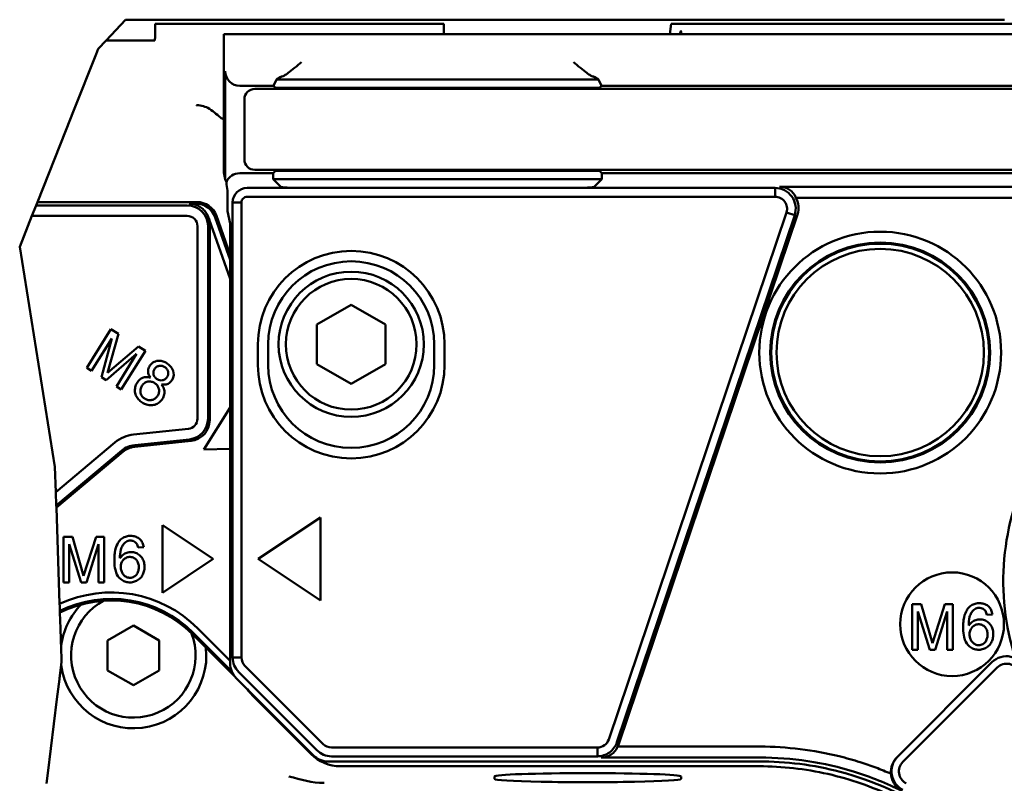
# Model space of a CAD drawing. Header units: millimetres. Extents: x 0 to 5104, y -184 to 1188.
# Tile 11 of 221: x 481 to 576, y 187 to 260. Entities that reach past the tile are written whole.
import ezdxf

# ---------------------------------------------------------------- set-up
doc = ezdxf.new("R2010")
doc.units = ezdxf.units.MM
doc.header["$LTSCALE"] = 2
doc.layers.add('Bruchlinie (ISO)', color=7, linetype='Continuous', lineweight=50)
doc.layers.add('Sichtbar (ISO)', color=7, linetype='Continuous', lineweight=50)

msp = doc.modelspace()

# ---------------------------------------------------------------- linework, layer by layer
at = {"layer": 'Bruchlinie (ISO)'}
for p, q in [((489.782, 258.365), (491.663, 260.365)), ((489.02, 257.555), (489.782, 258.365)), ((488.814, 257.036), (489.02, 257.555)), ((486.68, 251.654), (488.814, 257.036)), ((486.68, 251.654), (485.894, 249.669)), ((483.164, 242.784), (485.894, 249.669)), ((482.632, 241.442), (483.036, 242.459)), ((483.036, 242.459), (483.164, 242.784)), ((481.457, 238.476), (482.632, 241.442)), ((484.855, 217.259), (481.457, 238.476)), ((484.939, 214.809), (484.855, 217.259)), ((484.983, 213.517), (484.939, 214.809)), ((484.99, 213.314), (484.983, 213.517)), ((485.307, 204.024), (484.99, 213.314)), ((485.388, 201.657), (485.336, 203.189)), ((485.497, 198.484), (485.446, 199.969)), ((485.452, 198.117), (485.497, 198.484)), ((485.051, 194.842), (485.287, 196.767)), ((484.178, 187.7), (485.051, 194.842)), ((484.178, 187.7), (484.056, 186.7))]:
    msp.add_line(p, q, dxfattribs=at)
for points, weights in [([(485.33, 203.357), (485.319, 203.682), (485.307, 204.024)], [1, 1.00042351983, 1]), ([(485.336, 203.188), (485.333, 203.272), (485.33, 203.357)], [1, 1.00002906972, 1]), ([(485.446, 199.969), (485.418, 200.786), (485.388, 201.657)], [1, 1.00700472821, 1.00035060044]), ([(485.287, 196.767), (485.372, 197.463), (485.452, 198.117)], [1.0002539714, 1.00453772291, 1])]:
    msp.add_rational_spline(points, weights, degree=2, dxfattribs=at)
at = {"layer": 'Sichtbar (ISO)'}
for p, q in [((491.663, 260.365), (576.419, 260.365)), ((494.516, 259.965), (494.504, 259.965)), ((494.504, 259.965), (494.504, 258.624)), ((494.533, 259.965), (494.516, 259.965)), ((494.533, 259.965), (496.471, 259.965)), ((498.075, 259.965), (496.471, 259.965)), ((498.075, 259.965), (518.763, 259.965)), ((520.367, 259.965), (518.763, 259.965)), ((520.367, 259.965), (522.305, 259.965)), ((522.322, 259.965), (522.305, 259.965)), ((522.333, 259.965), (522.322, 259.965)), ((522.333, 258.965), (522.333, 259.965)), ((544.129, 258.965), (544.27, 259.965)), ((544.282, 259.965), (544.27, 259.965)), ((544.299, 259.965), (544.282, 259.965)), ((546.288, 259.965), (544.299, 259.965)), ((545.219, 259.182), (545.219, 258.965)), ((548.236, 259.965), (546.288, 259.965)), ((548.236, 259.965), (603.436, 259.965)), ((492.935, 258.365), (489.782, 258.365)), ((494.495, 258.365), (492.935, 258.365)), ((501.147, 245.623), (501.147, 258.965)), ((501.883, 258.965), (501.147, 258.965)), ((505.881, 258.965), (501.883, 258.965)), ((505.881, 258.965), (634.707, 258.965)), ((501.278, 255.387), (501.278, 244.985)), ((506.221, 254.587), (505.922, 253.987)), ((506.637, 254.864), (506.221, 254.587)), ((506.221, 254.587), (506.637, 254.587)), ((508.634, 254.587), (506.637, 254.587)), ((508.634, 254.587), (534.838, 254.587)), ((536.835, 254.587), (534.838, 254.587)), ((537.251, 254.587), (536.835, 254.864)), ((536.835, 254.587), (537.251, 254.587)), ((537.55, 253.987), (537.251, 254.587)), ((502.677, 253.987), (505.922, 253.987)), ((507.122, 253.687), (504.122, 253.687)), ((506.122, 253.787), (505.922, 253.987)), ((507.436, 253.787), (506.122, 253.787)), ((507.122, 253.687), (635.13, 253.687)), ((507.436, 253.787), (508.634, 253.787)), ((534.838, 253.787), (508.634, 253.787)), ((534.838, 253.787), (536.036, 253.787)), ((537.35, 253.787), (536.036, 253.787)), ((537.55, 253.987), (537.35, 253.787)), ((537.55, 253.987), (601.922, 253.987)), ((503.122, 252.687), (503.122, 246.887)), ((504.122, 245.887), (507.122, 245.887)), ((635.13, 245.887), (507.122, 245.887)), ((501.147, 245.623), (501.278, 244.985)), ((501.381, 244.691), (501.278, 244.985)), ((505.898, 245.564), (502.676, 245.564)), ((505.898, 245.564), (505.897, 244.987)), ((505.897, 244.987), (506.637, 244.248)), ((506.637, 244.987), (505.897, 244.987)), ((505.898, 245.564), (506.122, 245.787)), ((506.122, 245.787), (507.436, 245.787)), ((506.637, 244.987), (508.634, 244.987)), ((508.634, 245.787), (507.436, 245.787)), ((508.634, 245.787), (534.838, 245.787)), ((534.838, 244.987), (508.634, 244.987)), ((536.036, 245.787), (534.838, 245.787)), ((534.838, 244.987), (536.835, 244.987)), ((536.036, 245.787), (537.35, 245.787)), ((537.575, 244.987), (536.835, 244.248)), ((537.575, 244.987), (536.835, 244.987)), ((537.35, 245.787), (537.574, 245.564)), ((601.698, 245.564), (537.574, 245.564)), ((537.575, 244.987), (537.574, 245.564)), ((554.28, 244.139), (503.388, 244.139)), ((508.634, 244.149), (534.838, 244.149)), ((554.28, 244.139), (554.28, 243.289)), ((554.726, 244.253), (598.306, 244.253)), ((501.497, 243.724), (501.497, 241.916)), ((503.388, 243.289), (554.28, 243.289)), ((596.727, 243.201), (556.279, 243.201)), ((497.614, 242.459), (483.036, 242.459)), ((498.538, 242.784), (483.164, 242.784)), ((498.429, 242.63), (497.785, 242.63)), ((501.989, 242.74), (501.989, 198.866)), ((501.989, 242.74), (502.839, 242.74)), ((502.839, 198.866), (502.839, 242.74)), ((482.632, 241.442), (497.614, 241.442)), ((501.743, 237.221), (500.316, 241.292)), ((501.743, 237.686), (500.425, 241.446)), ((501.497, 241.916), (501.743, 240.718)), ((555.38, 241.787), (538.246, 190.958)), ((539.04, 190.69), (556.175, 241.519)), ((556.439, 241.587), (539.259, 190.622)), ((556.175, 241.519), (555.38, 241.787)), ((498.596, 240.459), (498.596, 221.887)), ((499.613, 221.887), (499.613, 240.459)), ((499.74, 241.09), (501.743, 235.377)), ((499.774, 240.62), (499.774, 221.742)), ((501.743, 240.718), (501.743, 235.377)), ((501.743, 235.377), (501.743, 222.972)), ((510.119, 230.97), (513.419, 232.876)), ((513.419, 232.876), (516.719, 230.97)), ((510.119, 227.16), (510.119, 230.97)), ((516.719, 230.97), (516.719, 227.16)), ((487.914, 226.795), (490.246, 230.527)), ((490.988, 230.063), (489.907, 226.297)), ((490.246, 230.527), (490.988, 230.063)), ((490.34, 229.622), (488.388, 226.499)), ((489.358, 225.893), (490.34, 229.622)), ((489.907, 226.297), (492.917, 228.857)), ((492.917, 228.857), (493.582, 228.442)), ((504.419, 227.065), (504.419, 229.065)), ((505.419, 229.065), (505.419, 227.065)), ((521.419, 227.065), (521.419, 229.065)), ((522.419, 229.065), (522.419, 227.065)), ((492.728, 228.13), (489.802, 225.616)), ((490.776, 225.007), (492.728, 228.13)), ((493.582, 228.442), (491.25, 224.711)), ((513.419, 225.255), (510.119, 227.16)), ((516.719, 227.16), (513.419, 225.255)), ((488.388, 226.499), (487.914, 226.795)), ((489.802, 225.616), (489.358, 225.893)), ((491.25, 224.711), (490.776, 225.007)), ((501.743, 222.972), (499.214, 218.925)), ((501.743, 222.972), (501.743, 218.999)), ((497.716, 220.91), (492.439, 220.355)), ((490.638, 219.591), (484.939, 214.809)), ((492.545, 219.343), (497.823, 219.898)), ((497.983, 219.753), (492.562, 219.184)), ((484.983, 213.517), (491.292, 218.811)), ((484.99, 213.314), (491.395, 218.688)), ((499.214, 218.925), (501.743, 218.999)), ((501.743, 218.999), (501.743, 198.549)), ((504.458, 208.365), (510.458, 212.365)), ((510.458, 212.365), (510.458, 204.365)), ((495.219, 211.618), (500.098, 208.365)), ((495.219, 205.112), (495.219, 211.618)), ((485.666, 210.499), (485.666, 206.099)), ((486.541, 210.499), (485.666, 210.499)), ((487.619, 206.733), (486.541, 210.499)), ((488.816, 210.499), (487.619, 206.733)), ((489.599, 210.499), (488.816, 210.499)), ((489.599, 206.099), (489.599, 210.499)), ((486.224, 209.782), (487.368, 206.099)), ((486.224, 206.099), (486.224, 209.782)), ((487.892, 206.099), (489.04, 209.782)), ((489.04, 209.782), (489.04, 206.099)), ((492.873, 209.456), (493.41, 209.5)), ((500.098, 208.365), (495.219, 205.112)), ((510.458, 204.365), (504.458, 208.365)), ((485.666, 206.099), (486.224, 206.099)), ((487.368, 206.099), (487.892, 206.099)), ((489.04, 206.099), (489.599, 206.099)), ((567.498, 199.605), (567.498, 204.005)), ((567.498, 204.005), (568.373, 204.005)), ((569.201, 199.605), (568.057, 203.288)), ((568.057, 203.288), (568.057, 199.605)), ((568.373, 204.005), (569.451, 200.238)), ((569.451, 200.238), (570.648, 204.005)), ((570.873, 203.288), (569.724, 199.605)), ((570.648, 204.005), (571.431, 204.005)), ((570.873, 199.605), (570.873, 203.288)), ((571.431, 204.005), (571.431, 199.605)), ((575.242, 203.006), (574.705, 202.962)), ((489.919, 200.508), (492.419, 201.952)), ((492.419, 201.952), (494.919, 200.508)), ((498.182, 201.249), (501.891, 197.538)), ((501.743, 198.549), (498.614, 201.681)), ((489.919, 197.622), (489.919, 200.508)), ((494.919, 200.508), (494.919, 197.622)), ((498.073, 201.141), (502.248, 196.963)), ((568.057, 199.605), (567.498, 199.605)), ((569.724, 199.605), (569.201, 199.605)), ((571.431, 199.605), (570.873, 199.605)), ((501.743, 198.549), (501.743, 198.293)), ((501.989, 198.866), (502.839, 198.866)), ((492.419, 196.178), (489.919, 197.622)), ((494.919, 197.622), (492.419, 196.178)), ((502.575, 197.452), (510.106, 189.915)), ((510.707, 190.515), (503.176, 198.052)), ((566.092, 189.295), (575.194, 198.396)), ((575.699, 197.891), (566.597, 188.789)), ((502.329, 196.877), (509.778, 189.422)), ((503.489, 195.68), (503.489, 195.679)), ((509.558, 189.541), (503.895, 195.204)), ((537.15, 190.179), (511.519, 190.179)), ((537.15, 190.179), (537.15, 189.329)), ((552.831, 190.267), (539.098, 190.267)), ((511.519, 189.329), (537.15, 189.329)), ((537.519, 189.214), (552.831, 189.214)), ((566.042, 189.244), (566.092, 189.295)), ((511.191, 188.837), (552.69, 188.837)), ((552.742, 188.37), (512.385, 188.37)), ((527.219, 187.151), (527.219, 187.396)), ((545.219, 187.396), (545.219, 187.151))]:
    msp.add_line(p, q, dxfattribs=at)
for centre, radius in [((564.419, 228.265), 11.658), ((564.419, 228.265), 10.606), ((564.419, 228.265), 10.501), ((564.419, 228.265), 10), ((513.419, 229.065), 7), ((513.419, 229.065), 6.3), ((571.351, 202.071), 5)]:
    msp.add_circle(centre, radius, dxfattribs=at)
for centre, radius, start, end in [((492.935, 258.624), 1.569, 350.48593, 0), ((504.122, 252.687), 1, 90, 180), ((504.122, 246.887), 1, 180, 270), ((498.46, 240.644), 1.356, 19.22732, 26.58551), ((513.419, 229.065), 9, 0, 180), ((513.419, 229.065), 8, 0, 180), ((600.586, 206.232), 24.3, 106.32958, 197.81946), ((513.419, 227.065), 9, 180, 0), ((513.419, 227.065), 8, 180, 0), ((492.789, 217.028), 3.346, 96, 130), ((492.789, 217.028), 2.328, 96, 130), ((492.789, 217.028), 2.168, 96, 130), ((490.29, 193.363), 11.768, 44.97817, 115.04926), ((490.29, 193.363), 11.157, 44.97817, 116.39285), ((490.29, 193.363), 11.003, 44.97817, 116.75683), ((492.419, 199.065), 6, 118.40389, 20.64339), ((492.419, 199.065), 7.031, 135.68701, 172.6111), ((492.419, 199.065), 7.031, 187.75124, 6.01189), ((576.608, 196.982), 2, 21.09458, 135), ((576.608, 196.982), 1.285, 21.09458, 135)]:
    msp.add_arc(centre, radius, start, end, dxfattribs=at)
for centre, major_axis, ratio, start_param, end_param in [((536.219, 195.238), (-8.987, -64.038), 0.007467, 3.088435, 3.241261), ((502.678, 255.388), (0.841, 1.121), 0.999049, 2.214669, 3.784552), ((508.634, 254.86), (2, 0), 0.034921, 2.811184, 3.089233), ((534.838, 254.86), (2, 0), 0.034921, 0.05236, 0.330409), ((502.678, 244.162), (-0.627, 1.255), 0.998288, 5.820497, 7.003855), ((501.571, 246.377), (-0.316, 3.665), 0.101993, 2.039649, 2.307967), ((503.389, 242.739), (1.26, 0.61), 0.999643, 1.120498, 2.689904), ((508.634, 244.254), (2, 0), 0.052408, 3.193953, 4.712389), ((534.838, 244.254), (2, 0), 0.052408, 4.712389, 6.230825), ((554.298, 242.146), (1.586, 1.669), 0.811514, 5.893657, 6.940063), ((502.598, 243.74), (-0.068, -1.241), 0.885616, 4.641854, 4.774409), ((554.502, 242.198), (1.979, 0.509), 0.97858, 5.716138, 6.550534), ((497.614, 240.459), (-1.414, 1.414), 0.999921, 3.927091, 5.497687), ((497.749, 240.595), (0.798, 1.88), 0.975619, 0.063815, 0.392623), ((498.429, 240.63), (-1.631, 1.157), 0.999979, 4.095663, 5.329115), ((498.537, 240.783), (-1.157, -1.632), 0.999771, 2.524931, 3.758254), ((497.774, 240.619), (1.415, 1.415), 0.999695, 5.497939, 5.818584), ((497.614, 221.887), (1.338, 1.486), 0.999929, 3.979443, 5.445335), ((497.774, 221.743), (1.487, -1.339), 0.999724, 5.550284, 7.016086), ((503.988, 198.867), (-0.448, -1.95), 0.999643, 4.938918, 5.723991), ((503.733, 198.761), (-0.38, 0.935), 0.864728, 1.127195, 2.029529), ((503.744, 198.296), (-0.789, -1.843), 0.997795, 5.117791, 5.902771), ((511.52, 191.328), (1.664, -1.108), 0.999641, 4.514183, 5.299129), ((511.414, 191.073), (0.932, -0.384), 0.866279, 4.258896, 5.160668), ((537.165, 191.322), (-1.485, 1.7), 0.83906, 2.509228, 3.555634), ((537.334, 191.27), (1.939, -0.603), 0.9848, 6.064862, 6.260101), ((511.194, 190.84), (-1.111, -1.668), 0.998023, 6.085556, 6.87004), ((567.456, 187.83), (-1.417, -1.416), 0.998476, 4.712513, 5.586447), ((536.219, 187.396), (-9, 0), 0.034921, 3.141593, 6.283185), ((536.219, 187.151), (-9, 0), 0.034921, 0, 3.141593), ((554.833, 161.231), (23.659, -16.995), 0.938129, 1.741689, 1.912234)]:
    msp.add_ellipse(centre, major_axis=major_axis, ratio=ratio, start_param=start_param, end_param=end_param, dxfattribs=at)
for points, knots in [([(508.634, 256.282), (508.419, 256.103), (508.187, 255.908), (507.737, 255.54), (507.521, 255.367), (507.211, 255.135), (507.084, 255.045), (506.879, 254.924), (506.799, 254.889), (506.742, 254.883)], [-0.4952392, -0.4952392, -0.4952392, -0.4952392, -0.4532962, -0.4532962, -0.4113531, -0.4113531, -0.3829559, -0.3829559, -0.3571199, -0.3571199, -0.3571199, -0.3571199]), ([(534.838, 256.282), (535.053, 256.103), (535.285, 255.908), (535.734, 255.54), (535.951, 255.367), (536.261, 255.135), (536.388, 255.045), (536.593, 254.924), (536.673, 254.889), (536.73, 254.883)], [-0.4952392, -0.4952392, -0.4952392, -0.4952392, -0.4532962, -0.4532962, -0.4113531, -0.4113531, -0.3829559, -0.3829559, -0.3571199, -0.3571199, -0.3571199, -0.3571199]), ([(501.147, 250.714), (501.032, 250.789), (500.918, 250.863), (500.812, 250.942), (500.407, 251.241), (500.057, 251.612), (499.596, 251.851), (499.413, 251.946), (499.215, 252.02), (499.011, 252.066), (498.909, 252.088), (498.806, 252.103), (498.702, 252.111), (498.667, 252.114), (498.633, 252.116), (498.599, 252.116), (498.583, 252.117), (498.566, 252.117), (498.55, 252.117), (498.542, 252.117), (498.534, 252.117), (498.526, 252.117), (498.522, 252.117), (498.518, 252.117), (498.514, 252.117), (498.513, 252.117), (498.511, 252.117), (498.51, 252.116), (498.509, 252.116), (498.508, 252.116), (498.507, 252.116), (498.507, 252.116), (498.506, 252.116), (498.506, 252.116), (498.505, 252.116), (498.505, 252.116), (498.505, 252.116), (498.504, 252.116), (498.504, 252.116), (498.503, 252.116), (498.503, 252.116), (498.503, 252.116), (498.503, 252.116)], [0.1099489, 0.1099489, 0.1099489, 0.1099489, 0.228529, 0.228529, 0.228529, 0.6786316, 0.6786316, 0.6786316, 0.8562955, 0.8562955, 0.8562955, 0.9440384, 0.9440384, 0.9440384, 0.972768, 0.972768, 0.972768, 0.9864748, 0.9864748, 0.9864748, 0.9932488, 0.9932488, 0.9932488, 0.9966356, 0.9966356, 0.9966356, 0.9977735, 0.9977735, 0.9977735, 0.998552, 0.998552, 0.998552, 0.999084, 0.999084, 0.999084, 0.9994495, 0.9994495, 0.9994495, 0.999796, 0.999796, 0.999796, 0.9998675, 0.9998675, 0.9998675, 0.9998675]), ([(556.175, 241.519), (556.273, 241.818), (556.298, 242.139), (556.202, 242.758), (556.079, 243.056), (555.712, 243.564), (555.467, 243.774), (554.908, 244.061), (554.594, 244.137), (554.28, 244.139)], [0, 0, 0, 0, 0.25, 0.25, 0.5, 0.5, 0.75, 0.75, 1, 1, 1, 1]), ([(502.839, 242.74), (502.839, 242.884), (502.898, 243.026), (503.102, 243.23), (503.244, 243.289), (503.388, 243.289)], [0, 0, 0, 0, 0.5, 0.5, 1, 1, 1, 1]), ([(554.28, 243.289), (554.464, 243.289), (554.647, 243.246), (554.973, 243.082), (555.115, 242.962), (555.329, 242.671), (555.4, 242.5), (555.454, 242.144), (555.439, 241.959), (555.38, 241.787)], [0, 0, 0, 0, 0.25, 0.25, 0.5, 0.5, 0.75, 0.75, 1, 1, 1, 1]), ([(498.429, 242.521), (498.572, 242.471), (498.71, 242.405), (498.966, 242.242), (499.084, 242.147), (499.297, 241.932), (499.39, 241.813), (499.554, 241.549), (499.622, 241.403), (499.672, 241.25)], [0, 0, 0, 0, 0.02399542, 0.02399542, 0.0477346, 0.0477346, 0.07116832, 0.07116832, 0.09558827, 0.09558827, 0.09558827, 0.09558827]), ([(497.614, 241.442), (497.871, 241.443), (498.126, 241.336), (498.49, 240.972), (498.597, 240.717), (498.596, 240.459)], [0, 0, 0, 0, 0.5, 0.5, 1, 1, 1, 1]), ([(494.082, 225.847), (493.992, 225.956), (493.926, 226.064), (493.884, 226.177), (493.835, 226.311), (493.825, 226.426), (493.841, 226.558), (493.856, 226.681), (493.898, 226.807), (493.962, 226.923), (494.023, 227.033), (494.106, 227.136), (494.204, 227.222), (494.27, 227.279), (494.341, 227.327), (494.417, 227.367), (494.572, 227.447), (494.739, 227.483), (494.914, 227.478), (495.034, 227.475), (495.168, 227.45), (495.291, 227.409), (495.407, 227.37), (495.528, 227.312), (495.637, 227.242), (495.744, 227.173), (495.844, 227.091), (495.934, 226.998), (496.025, 226.902), (496.099, 226.805), (496.163, 226.689), (496.313, 226.416), (496.34, 226.196), (496.281, 225.944), (496.252, 225.817), (496.201, 225.702), (496.127, 225.592), (496.051, 225.481), (495.963, 225.392), (495.856, 225.319), (495.742, 225.24), (495.625, 225.197), (495.499, 225.18), (495.391, 225.166), (495.253, 225.172), (495.115, 225.201)], [0, 0, 0, 0, 0.061262, 0.061262, 0.061262, 0.125448, 0.125448, 0.125448, 0.187919, 0.187919, 0.187919, 0.249996, 0.249996, 0.249996, 0.291617, 0.291617, 0.291617, 0.375917, 0.375917, 0.375917, 0.438116, 0.438116, 0.438116, 0.500175, 0.500175, 0.500175, 0.56217, 0.56217, 0.56217, 0.623262, 0.623262, 0.623262, 0.749834, 0.749834, 0.749834, 0.812312, 0.812312, 0.812312, 0.874572, 0.874572, 0.874572, 0.938633, 0.938633, 0.938633, 1, 1, 1, 1]), ([(494.718, 225.693), (494.635, 225.742), (494.564, 225.803), (494.503, 225.878), (494.439, 225.957), (494.397, 226.038), (494.371, 226.128), (494.345, 226.219), (494.341, 226.312), (494.357, 226.408), (494.372, 226.502), (494.406, 226.591), (494.457, 226.672), (494.508, 226.753), (494.573, 226.821), (494.652, 226.875), (494.732, 226.931), (494.817, 226.967), (494.911, 226.984), (495.005, 227.001), (495.099, 226.999), (495.192, 226.979), (495.28, 226.96), (495.369, 226.921), (495.45, 226.865)], [0, 0, 0, 0, 0.124208, 0.124208, 0.124208, 0.249776, 0.249776, 0.249776, 0.375541, 0.375541, 0.375541, 0.500044, 0.500044, 0.500044, 0.624821, 0.624821, 0.624821, 0.74995, 0.74995, 0.74995, 0.875889, 0.875889, 0.875889, 1, 1, 1, 1]), ([(495.45, 226.865), (495.526, 226.815), (495.591, 226.754), (495.647, 226.679), (495.707, 226.599), (495.744, 226.522), (495.766, 226.436), (495.789, 226.347), (495.79, 226.258), (495.771, 226.166), (495.755, 226.08), (495.72, 225.992), (495.67, 225.914), (495.621, 225.836), (495.56, 225.769), (495.486, 225.714), (495.407, 225.655), (495.329, 225.618), (495.241, 225.599), (495.154, 225.58), (495.063, 225.58), (494.971, 225.598), (494.884, 225.614), (494.796, 225.647), (494.718, 225.693)], [0, 0, 0, 0, 0.123894, 0.123894, 0.123894, 0.249638, 0.249638, 0.249638, 0.376163, 0.376163, 0.376163, 0.500058, 0.500058, 0.500058, 0.624008, 0.624008, 0.624008, 0.750092, 0.750092, 0.750092, 0.876069, 0.876069, 0.876069, 1, 1, 1, 1]), ([(495.115, 225.201), (495.22, 225.068), (495.298, 224.938), (495.349, 224.8), (495.41, 224.637), (495.426, 224.5), (495.411, 224.343), (495.397, 224.192), (495.351, 224.041), (495.278, 223.9), (495.209, 223.766), (495.112, 223.639), (494.995, 223.533), (494.879, 223.426), (494.749, 223.342), (494.605, 223.282), (494.458, 223.22), (494.308, 223.189), (494.153, 223.185), (494.004, 223.182), (493.845, 223.205), (493.694, 223.251), (493.554, 223.294), (493.407, 223.362), (493.274, 223.446), (493.14, 223.531), (493.022, 223.629), (492.917, 223.744), (492.804, 223.869), (492.724, 223.991), (492.663, 224.132), (492.599, 224.279), (492.567, 224.426), (492.563, 224.583), (492.559, 224.734), (492.581, 224.89), (492.63, 225.041), (492.677, 225.189), (492.746, 225.326), (492.84, 225.454), (492.943, 225.595), (493.049, 225.692), (493.178, 225.77), (493.317, 225.854), (493.463, 225.894), (493.62, 225.902), (493.747, 225.909), (493.917, 225.89), (494.082, 225.847)], [0, 0, 0, 0, 0.061177, 0.061177, 0.061177, 0.125238, 0.125238, 0.125238, 0.187995, 0.187995, 0.187995, 0.250038, 0.250038, 0.250038, 0.31238, 0.31238, 0.31238, 0.375397, 0.375397, 0.375397, 0.438139, 0.438139, 0.438139, 0.499968, 0.499968, 0.499968, 0.561848, 0.561848, 0.561848, 0.624606, 0.624606, 0.624606, 0.687801, 0.687801, 0.687801, 0.750116, 0.750116, 0.750116, 0.81172, 0.81172, 0.81172, 0.874576, 0.874576, 0.874576, 0.939109, 0.939109, 0.939109, 1, 1, 1, 1]), ([(493.538, 223.805), (493.433, 223.867), (493.344, 223.945), (493.268, 224.041), (493.189, 224.143), (493.139, 224.247), (493.112, 224.362), (493.085, 224.476), (493.083, 224.596), (493.106, 224.717), (493.128, 224.833), (493.172, 224.947), (493.236, 225.049), (493.3, 225.152), (493.379, 225.24), (493.477, 225.313), (493.581, 225.39), (493.684, 225.438), (493.799, 225.463), (493.914, 225.488), (494.034, 225.486), (494.155, 225.459), (494.269, 225.434), (494.382, 225.385), (494.482, 225.317)], [0, 0, 0, 0, 0.124189, 0.124189, 0.124189, 0.250043, 0.250043, 0.250043, 0.375833, 0.375833, 0.375833, 0.499939, 0.499939, 0.499939, 0.624078, 0.624078, 0.624078, 0.750098, 0.750098, 0.750098, 0.876051, 0.876051, 0.876051, 1, 1, 1, 1]), ([(494.482, 225.317), (494.58, 225.253), (494.663, 225.175), (494.733, 225.079), (494.806, 224.978), (494.851, 224.877), (494.876, 224.765), (494.9, 224.652), (494.901, 224.537), (494.879, 224.42), (494.858, 224.304), (494.815, 224.196), (494.753, 224.098), (494.69, 223.999), (494.611, 223.915), (494.515, 223.845), (494.417, 223.775), (494.314, 223.726), (494.202, 223.699), (494.089, 223.672), (493.973, 223.669), (493.856, 223.689), (493.747, 223.707), (493.637, 223.747), (493.538, 223.805)], [0, 0, 0, 0, 0.124233, 0.124233, 0.124233, 0.249832, 0.249832, 0.249832, 0.375321, 0.375321, 0.375321, 0.499983, 0.499983, 0.499983, 0.624842, 0.624842, 0.624842, 0.749957, 0.749957, 0.749957, 0.876023, 0.876023, 0.876023, 1, 1, 1, 1]), ([(498.596, 221.887), (498.597, 221.646), (498.504, 221.408), (498.183, 221.051), (497.955, 220.934), (497.716, 220.91)], [0, 0, 0, 0, 0.5, 0.5, 1, 1, 1, 1]), ([(493.41, 209.5), (493.384, 209.654), (493.348, 209.789), (493.295, 209.912), (493.227, 210.07), (493.157, 210.166), (493.054, 210.262), (492.954, 210.355), (492.829, 210.431), (492.69, 210.486), (492.567, 210.535), (492.419, 210.571), (492.276, 210.584), (492.132, 210.598), (491.99, 210.592), (491.851, 210.565), (491.705, 210.537), (491.576, 210.49), (491.45, 210.422), (491.322, 210.352), (491.211, 210.263), (491.116, 210.158), (491.026, 210.059), (490.941, 209.932), (490.876, 209.806), (490.766, 209.593), (490.673, 209.292), (490.63, 208.995), (490.612, 208.874), (490.598, 208.716), (490.591, 208.573), (490.585, 208.441), (490.582, 208.295), (490.585, 208.147), (490.59, 207.819), (490.616, 207.575), (490.679, 207.31), (490.769, 206.932), (490.869, 206.748), (491.054, 206.548), (491.156, 206.439), (491.261, 206.358), (491.392, 206.285), (491.517, 206.215), (491.652, 206.163), (491.792, 206.133), (491.934, 206.103), (492.076, 206.095), (492.219, 206.109), (492.361, 206.123), (492.5, 206.158), (492.635, 206.214), (492.771, 206.27), (492.892, 206.343), (493.002, 206.435), (493.116, 206.53), (493.206, 206.638), (493.278, 206.761), (493.347, 206.878), (493.402, 207.017), (493.437, 207.159), (493.468, 207.289), (493.487, 207.438), (493.489, 207.585), (493.49, 207.734), (493.476, 207.872), (493.444, 208.01), (493.408, 208.163), (493.358, 208.285), (493.284, 208.408), (493.208, 208.533), (493.118, 208.639), (493.006, 208.733), (492.892, 208.829), (492.771, 208.901), (492.637, 208.951), (492.502, 209.001), (492.363, 209.027), (492.216, 209.031), (492.064, 209.035), (491.925, 209.013), (491.793, 208.967), (491.661, 208.92), (491.534, 208.846), (491.42, 208.754), (491.327, 208.678), (491.216, 208.565), (491.122, 208.444)], [0, 0, 0, 0, 0.030299, 0.030299, 0.030299, 0.062581, 0.062581, 0.062581, 0.094247, 0.094247, 0.094247, 0.125021, 0.125021, 0.125021, 0.156076, 0.156076, 0.156076, 0.187427, 0.187427, 0.187427, 0.219105, 0.219105, 0.219105, 0.251071, 0.251071, 0.251071, 0.313707, 0.313707, 0.313707, 0.344152, 0.344152, 0.344152, 0.374271, 0.374271, 0.374271, 0.434536, 0.434536, 0.434536, 0.499274, 0.499274, 0.499274, 0.531334, 0.531334, 0.531334, 0.562489, 0.562489, 0.562489, 0.593779, 0.593779, 0.593779, 0.624941, 0.624941, 0.624941, 0.656116, 0.656116, 0.656116, 0.687729, 0.687729, 0.687729, 0.719135, 0.719135, 0.719135, 0.749926, 0.749926, 0.749926, 0.780807, 0.780807, 0.780807, 0.812325, 0.812325, 0.812325, 0.843672, 0.843672, 0.843672, 0.874962, 0.874962, 0.874962, 0.906159, 0.906159, 0.906159, 0.937596, 0.937596, 0.937596, 0.969529, 0.969529, 0.969529, 1, 1, 1, 1]), ([(492.873, 209.456), (492.845, 209.612), (492.801, 209.74), (492.733, 209.843), (492.648, 209.974), (492.552, 210.043), (492.411, 210.097), (492.348, 210.121), (492.278, 210.138), (492.208, 210.145), (492.136, 210.153), (492.068, 210.151), (492.001, 210.14), (491.869, 210.117), (491.742, 210.056), (491.628, 209.964), (491.527, 209.882), (491.43, 209.766), (491.363, 209.647), (491.306, 209.547), (491.248, 209.404), (491.209, 209.263), (491.135, 208.994), (491.103, 208.708), (491.122, 208.444)], [0, 0, 0, 0, 0.121553, 0.121553, 0.121553, 0.250879, 0.250879, 0.250879, 0.312246, 0.312246, 0.312246, 0.37518, 0.37518, 0.37518, 0.502238, 0.502238, 0.502238, 0.628235, 0.628235, 0.628235, 0.751635, 0.751635, 0.751635, 1, 1, 1, 1]), ([(492.019, 208.554), (491.899, 208.547), (491.786, 208.514), (491.68, 208.456), (491.576, 208.4), (491.483, 208.322), (491.408, 208.229), (491.262, 208.048), (491.192, 207.819), (491.204, 207.564), (491.209, 207.453), (491.23, 207.33), (491.266, 207.214), (491.304, 207.09), (491.353, 206.989), (491.422, 206.896), (491.495, 206.796), (491.577, 206.722), (491.683, 206.659), (491.795, 206.592), (491.903, 206.557), (492.019, 206.548)], [0, 0, 0, 0, 0.125472, 0.125472, 0.125472, 0.250875, 0.250875, 0.250875, 0.50272, 0.50272, 0.50272, 0.623925, 0.623925, 0.623925, 0.748581, 0.748581, 0.748581, 0.874083, 0.874083, 0.874083, 1, 1, 1, 1]), ([(492.019, 206.548), (492.145, 206.538), (492.272, 206.56), (492.397, 206.614), (492.521, 206.666), (492.626, 206.743), (492.707, 206.838), (492.782, 206.926), (492.844, 207.047), (492.882, 207.177), (492.916, 207.291), (492.937, 207.427), (492.94, 207.557), (492.943, 207.693), (492.927, 207.815), (492.889, 207.937), (492.847, 208.074), (492.791, 208.177), (492.708, 208.274), (492.622, 208.376), (492.52, 208.447), (492.397, 208.497), (492.28, 208.544), (492.151, 208.564), (492.019, 208.554)], [0, 0, 0, 0, 0.125374, 0.125374, 0.125374, 0.251378, 0.251378, 0.251378, 0.377175, 0.377175, 0.377175, 0.499324, 0.499324, 0.499324, 0.623071, 0.623071, 0.623071, 0.749231, 0.749231, 0.749231, 0.875664, 0.875664, 0.875664, 1, 1, 1, 1]), ([(575.242, 203.006), (575.216, 203.159), (575.18, 203.295), (575.127, 203.418), (575.059, 203.576), (574.989, 203.672), (574.886, 203.768), (574.786, 203.861), (574.661, 203.937), (574.522, 203.992), (574.399, 204.041), (574.251, 204.076), (574.108, 204.09), (573.964, 204.104), (573.823, 204.097), (573.683, 204.07), (573.537, 204.042), (573.408, 203.996), (573.282, 203.927), (573.154, 203.857), (573.044, 203.769), (572.948, 203.664), (572.858, 203.565), (572.773, 203.438), (572.708, 203.312), (572.599, 203.099), (572.505, 202.798), (572.462, 202.5), (572.444, 202.38), (572.43, 202.222), (572.423, 202.078), (572.417, 201.947), (572.414, 201.801), (572.417, 201.653), (572.422, 201.324), (572.448, 201.08), (572.511, 200.815), (572.601, 200.438), (572.701, 200.253), (572.886, 200.054), (572.988, 199.945), (573.093, 199.864), (573.224, 199.79), (573.349, 199.72), (573.484, 199.669), (573.625, 199.639), (573.766, 199.608), (573.908, 199.6), (574.051, 199.615), (574.193, 199.629), (574.332, 199.664), (574.467, 199.72), (574.604, 199.776), (574.724, 199.849), (574.834, 199.94), (574.948, 200.036), (575.038, 200.143), (575.11, 200.267), (575.179, 200.384), (575.234, 200.523), (575.269, 200.665), (575.3, 200.794), (575.319, 200.944), (575.321, 201.091), (575.322, 201.24), (575.308, 201.378), (575.276, 201.516), (575.24, 201.669), (575.19, 201.791), (575.116, 201.913), (575.04, 202.039), (574.95, 202.145), (574.838, 202.239), (574.724, 202.335), (574.603, 202.406), (574.469, 202.456), (574.334, 202.506), (574.195, 202.533), (574.048, 202.537), (573.896, 202.541), (573.757, 202.519), (573.625, 202.472), (573.493, 202.426), (573.366, 202.352), (573.252, 202.259), (573.159, 202.183), (573.048, 202.07), (572.954, 201.95)], [0, 0, 0, 0, 0.030299, 0.030299, 0.030299, 0.062581, 0.062581, 0.062581, 0.094247, 0.094247, 0.094247, 0.125021, 0.125021, 0.125021, 0.156076, 0.156076, 0.156076, 0.187427, 0.187427, 0.187427, 0.219105, 0.219105, 0.219105, 0.251071, 0.251071, 0.251071, 0.313707, 0.313707, 0.313707, 0.344152, 0.344152, 0.344152, 0.374271, 0.374271, 0.374271, 0.434536, 0.434536, 0.434536, 0.499274, 0.499274, 0.499274, 0.531334, 0.531334, 0.531334, 0.562489, 0.562489, 0.562489, 0.593779, 0.593779, 0.593779, 0.624941, 0.624941, 0.624941, 0.656116, 0.656116, 0.656116, 0.687729, 0.687729, 0.687729, 0.719135, 0.719135, 0.719135, 0.749926, 0.749926, 0.749926, 0.780807, 0.780807, 0.780807, 0.812325, 0.812325, 0.812325, 0.843672, 0.843672, 0.843672, 0.874962, 0.874962, 0.874962, 0.906159, 0.906159, 0.906159, 0.937596, 0.937596, 0.937596, 0.969529, 0.969529, 0.969529, 1, 1, 1, 1]), ([(574.705, 202.962), (574.677, 203.117), (574.633, 203.245), (574.565, 203.349), (574.48, 203.479), (574.384, 203.549), (574.243, 203.602), (574.18, 203.626), (574.11, 203.643), (574.041, 203.651), (573.968, 203.659), (573.9, 203.657), (573.834, 203.646), (573.701, 203.623), (573.574, 203.561), (573.46, 203.469), (573.359, 203.387), (573.262, 203.272), (573.195, 203.153), (573.138, 203.053), (573.081, 202.91), (573.041, 202.768), (572.967, 202.5), (572.935, 202.214), (572.954, 201.95)], [0, 0, 0, 0, 0.121553, 0.121553, 0.121553, 0.250879, 0.250879, 0.250879, 0.312246, 0.312246, 0.312246, 0.37518, 0.37518, 0.37518, 0.502238, 0.502238, 0.502238, 0.628235, 0.628235, 0.628235, 0.751635, 0.751635, 0.751635, 1, 1, 1, 1]), ([(573.851, 202.06), (573.731, 202.053), (573.618, 202.02), (573.512, 201.962), (573.408, 201.905), (573.315, 201.827), (573.24, 201.734), (573.094, 201.553), (573.024, 201.324), (573.036, 201.07), (573.041, 200.959), (573.062, 200.835), (573.098, 200.72), (573.136, 200.596), (573.185, 200.495), (573.254, 200.402), (573.328, 200.302), (573.41, 200.227), (573.516, 200.164), (573.627, 200.098), (573.735, 200.063), (573.851, 200.054)], [0, 0, 0, 0, 0.125472, 0.125472, 0.125472, 0.250875, 0.250875, 0.250875, 0.50272, 0.50272, 0.50272, 0.623925, 0.623925, 0.623925, 0.748581, 0.748581, 0.748581, 0.874083, 0.874083, 0.874083, 1, 1, 1, 1]), ([(573.851, 200.054), (573.977, 200.043), (574.104, 200.066), (574.229, 200.119), (574.353, 200.172), (574.458, 200.249), (574.539, 200.344), (574.614, 200.432), (574.676, 200.552), (574.714, 200.683), (574.748, 200.797), (574.769, 200.933), (574.772, 201.063), (574.775, 201.199), (574.759, 201.32), (574.721, 201.443), (574.679, 201.58), (574.623, 201.683), (574.54, 201.78), (574.454, 201.882), (574.352, 201.953), (574.229, 202.003), (574.112, 202.05), (573.983, 202.07), (573.851, 202.06)], [0, 0, 0, 0, 0.125374, 0.125374, 0.125374, 0.251378, 0.251378, 0.251378, 0.377175, 0.377175, 0.377175, 0.499324, 0.499324, 0.499324, 0.623071, 0.623071, 0.623071, 0.749231, 0.749231, 0.749231, 0.875664, 0.875664, 0.875664, 1, 1, 1, 1]), ([(538.246, 190.958), (538.171, 190.732), (538.021, 190.532), (537.631, 190.255), (537.392, 190.179), (537.15, 190.179)], [0, 0, 0, 0, 0.5, 0.5, 1, 1, 1, 1]), ([(537.15, 189.329), (537.565, 189.33), (537.978, 189.465), (538.651, 189.949), (538.909, 190.297), (539.04, 190.69)], [0, 0, 0, 0, 0.5, 0.5, 1, 1, 1, 1]), ([(562.498, 188.763), (561.828, 188.976), (561.154, 189.167), (557.985, 189.95), (555.435, 190.266), (552.831, 190.267)], [0, 0, 0, 0, 0.213529, 0.213529, 1, 1, 1, 1]), ([(552.831, 189.214), (554.374, 189.215), (555.91, 189.101), (558.961, 188.639), (560.462, 188.293), (561.934, 187.836)], [-0.4626047, -0.4626047, -0.4626047, -0.4626047, -0.2313125, -0.2313125, -0.0000227, -0.0000227, -0.0000227, -0.0000227]), ([(566.609, 186.085), (566.337, 186.228), (566.09, 186.432), (565.901, 186.685), (565.713, 186.939), (565.566, 187.349), (565.531, 187.562), (565.491, 187.808), (565.485, 188.133), (565.603, 188.495), (565.689, 188.761), (565.844, 189.047), (566.092, 189.295)], [0.0000015, 0.0000015, 0.0000015, 0.0000015, 0.25, 0.25, 0.25, 0.5, 0.5, 0.5, 0.7883476, 0.7883476, 0.7883476, 1, 1, 1, 1]), ([(560.564, 187.837), (559.281, 188.175), (557.981, 188.429), (555.346, 188.763), (554.02, 188.843), (552.69, 188.837)], [-0.3984868, -0.3984868, -0.3984868, -0.3984868, -0.1994928, -0.1994928, -0.0000099, -0.0000099, -0.0000099, -0.0000099]), ([(582.724, 158.388), (582.724, 160.618), (582.475, 162.841), (581.49, 167.191), (580.757, 169.304), (579.157, 172.654), (578.419, 173.944), (576.518, 176.759), (575.298, 178.238), (572.592, 180.944), (571.112, 182.164), (568.297, 184.065), (567.008, 184.803), (563.658, 186.403), (561.545, 187.136), (557.195, 188.122), (554.972, 188.37), (552.742, 188.37)], [0, 0, 0, 0, 0.334499, 0.334499, 0.66897, 0.66897, 0.89151, 0.89151, 1.178581, 1.178581, 1.465652, 1.465652, 1.688192, 1.688192, 2.022663, 2.022663, 2.357162, 2.357162, 2.357162, 2.357162]), ([(562.498, 188.763), (563.001, 188.602), (563.499, 188.43), (564.488, 188.059), (564.977, 187.861), (565.462, 187.652)], [-0.158385, -0.158385, -0.158385, -0.158385, -0.0791924, -0.0791924, 0, 0, 0, 0]), ([(566.597, 188.789), (566.453, 188.645), (566.345, 188.467), (566.283, 188.275), (566.22, 188.082), (566.204, 187.875), (566.236, 187.675), (566.269, 187.474), (566.349, 187.282), (566.469, 187.118), (566.542, 187.019), (566.63, 186.93), (566.728, 186.855), (566.791, 186.808), (566.858, 186.766), (566.931, 186.729)], [0, 0, 0, 0, 0.248273, 0.248273, 0.248273, 0.498273, 0.498273, 0.498273, 0.749363, 0.749363, 0.749363, 0.902598, 0.902598, 0.902598, 1, 1, 1, 1]), ([(560.564, 187.837), (563.792, 186.987), (566.863, 185.6), (572.42, 181.905), (574.889, 179.609), (578.956, 174.305), (580.534, 171.329), (582.663, 165), (583.205, 161.675), (583.191, 158.336)], [0.000016, 0.000016, 0.000016, 0.000016, 0.50068, 0.50068, 1.001162, 1.001162, 1.500968, 1.500968, 2.000732, 2.000732, 2.000732, 2.000732]), ([(565.462, 187.652), (565.469, 187.513), (565.49, 187.372), (565.57, 187.071), (565.634, 186.909), (565.813, 186.599), (565.925, 186.452), (566.142, 186.246), (566.226, 186.179), (566.352, 186.095), (566.388, 186.073), (566.442, 186.042), (566.459, 186.032), (566.493, 186.014), (566.508, 186.006), (566.521, 185.994)], [0, 0, 0, 0, 0.0272376, 0.0272376, 0.0582709, 0.0582709, 0.0885736, 0.0885736, 0.1052118, 0.1052118, 0.1115308, 0.1115308, 0.1146045, 0.1146045, 0.1172045, 0.1172045, 0.1172045, 0.1172045])]:
    msp.add_open_spline(points, degree=3, knots=knots, dxfattribs=at)
for points in [[(503.895, 195.204), (503.714, 195.385), (503.549, 195.586), (503.404, 195.805)], [(512.385, 188.37), (511.28, 188.37), (510.257, 188.842), (509.558, 189.541)], [(507.415, 187.398), (508.555, 187.06), (509.66, 186.766), (510.796, 186.781)], [(561.067, 187.837), (561.067, 187.837), (561.067, 187.837), (561.068, 187.837)]]:
    msp.add_open_spline(points, degree=3, dxfattribs=at)

doc.saveas('drawing.dxf')
